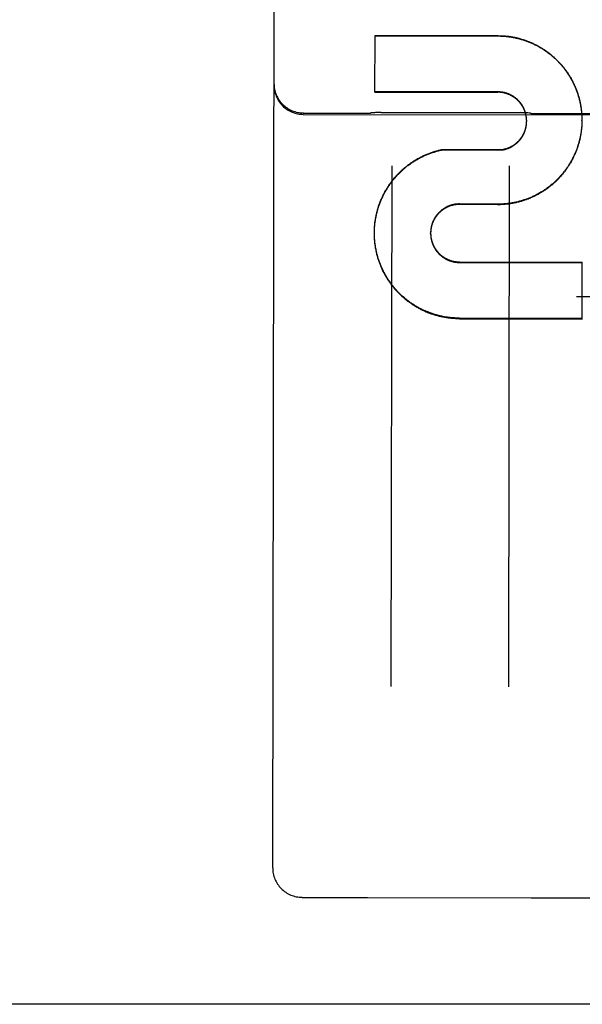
# Model space of a CAD drawing. Header units: inches. Extents: x 0 to 199, y 0 to 129.
# Tile 11 of 43: x 88.604 to 89.2, y 13.128 to 14.171. Entities that reach past the tile are written whole.
import ezdxf

# ---------------------------------------------------------------- set-up
doc = ezdxf.new("R2010")
doc.units = ezdxf.units.IN
doc.header["$LTSCALE"] = 10.923842
doc.header["$MEASUREMENT"] = 0
doc.linetypes.add('HIDDEN', pattern=[0.2, 0.1, -0.1])
doc.layers.get('0').update_dxf_attribs({"linetype": 'CONTINUOUS'})
doc.layers.add('02___PRT_ALL_AXES', color=7, linetype='CONTINUOUS')
doc.layers.add('DEFAULT_2', color=8, linetype='HIDDEN')

msp = doc.modelspace()

# ---------------------------------------------------------------- linework, layer by layer
at = {"color": 3, "linetype": 'Continuous'}
msp.add_line((92.17, 13.1278), (57.2325, 13.1278), dxfattribs=at)
at = {"layer": '02___PRT_ALL_AXES', "color": 8, "linetype": 'HIDDEN'}
for p, q in [((88.9045, 14.0723), (88.9733, 14.0722)), ((88.9045, 14.0709), (89.717, 14.0696)), ((88.9869, 14.073), (89.1346, 14.0728)), ((89.1483, 14.0719), (89.2233, 14.0718)), ((88.9032, 13.2411), (88.9719, 13.241)), ((88.9726, 13.241), (89.1462, 13.2407)), ((89.1469, 13.2407), (89.2219, 13.2406))]:
    msp.add_line(p, q, dxfattribs=at)
at = {"layer": 'DEFAULT_2', "color": 8, "linetype": 'HIDDEN'}
for p, q in [((88.872, 13.2724), (88.875, 15.1677)), ((88.9805, 14.0946), (88.9806, 14.1546)), ((88.9806, 14.1546), (89.1108, 14.1544)), ((88.9806, 14.1542), (89.1108, 14.154)), ((89.1107, 14.0948), (88.9805, 14.095)), ((88.9805, 14.0946), (89.1107, 14.0944)), ((89.1999, 14.0688), (89.1999, 14.0674)), ((89.1999, 14.0678), (89.1999, 14.0664)), ((89.1414, 14.0642), (89.1413, 14.0651)), ((89.1413, 14.0625), (89.1413, 14.0633)), ((89.1413, 14.062), (89.1413, 14.0629)), ((89.1414, 14.0638), (89.1414, 14.0646)), ((89.1414, 14.0635), (89.1414, 14.0642)), ((89.1414, 14.0634), (89.1414, 14.0635)), ((89.1999, 14.0659), (89.1999, 14.0649)), ((89.1999, 14.0645), (89.1999, 14.0649)), ((89.1999, 14.0619), (89.1999, 14.0606)), ((89.0509, 14.0335), (89.1163, 14.0338)), ((89.0509, 14.033), (89.0509, 14.0335)), ((89.1163, 14.0334), (89.1163, 14.0338)), ((88.9982, 14.0165), (88.9973, 13.4644)), ((89.1223, 13.4642), (89.1232, 14.0163)), ((89.0703, 13.9755), (89.0703, 13.976)), ((89.1105, 13.9752), (89.0703, 13.9755)), ((89.1105, 13.9757), (89.0703, 13.976)), ((89.1105, 13.9752), (89.1105, 13.9757)), ((88.9799, 13.9458), (88.9799, 13.9474)), ((88.9799, 13.9448), (88.9799, 13.9464)), ((88.9799, 13.9438), (88.9799, 13.9454)), ((88.9799, 13.9448), (88.9799, 13.9454)), ((88.9799, 13.9428), (88.9799, 13.9444)), ((88.9799, 13.9418), (88.9799, 13.9435)), ((89.0395, 13.9448), (89.0395, 13.9453)), ((89.0702, 13.9145), (89.2003, 13.9143)), ((89.0702, 13.9139), (89.2003, 13.9137)), ((89.2002, 13.854), (89.2003, 13.9143)), ((58.6075, 13.8778), (91.3575, 13.8778)), ((89.2002, 13.8547), (89.0701, 13.8549)), ((89.0701, 13.8543), (89.2002, 13.854)), ((88.9724, 13.241), (88.9726, 13.241)), ((89.1462, 13.2407), (89.1465, 13.2407))]:
    msp.add_line(p, q, dxfattribs=at)
for points in [[(89.1108, 14.1544), (89.1117, 14.1543), (89.1127, 14.1543), (89.1137, 14.1543), (89.1147, 14.1543), (89.1157, 14.1542), (89.1166, 14.1542), (89.1176, 14.1541), (89.1186, 14.154), (89.1196, 14.1539), (89.1205, 14.1538), (89.1215, 14.1537), (89.1225, 14.1536), (89.1235, 14.1534), (89.1244, 14.1533), (89.1254, 14.1531), (89.1264, 14.153), (89.1273, 14.1528), (89.1283, 14.1526), (89.1293, 14.1524), (89.1302, 14.1522), (89.1312, 14.152), (89.1321, 14.1517), (89.1331, 14.1515), (89.134, 14.1512), (89.135, 14.151), (89.1359, 14.1507), (89.1369, 14.1504), (89.1378, 14.1501), (89.1387, 14.1498), (89.1397, 14.1495), (89.1406, 14.1492), (89.1415, 14.1488), (89.1424, 14.1485), (89.1433, 14.1481), (89.1443, 14.1478), (89.1452, 14.1474), (89.1461, 14.147), (89.147, 14.1466), (89.1479, 14.1462), (89.1487, 14.1458), (89.1496, 14.1454), (89.1505, 14.145), (89.1514, 14.1445), (89.1523, 14.1441), (89.1531, 14.1436), (89.154, 14.1431), (89.1548, 14.1426), (89.1557, 14.1422), (89.1565, 14.1417), (89.1574, 14.1411), (89.1582, 14.1406), (89.159, 14.1401), (89.1599, 14.1396), (89.1607, 14.139), (89.1615, 14.1385), (89.1623, 14.1379), (89.1631, 14.1373), (89.1639, 14.1367), (89.1647, 14.1362), (89.1654, 14.1356), (89.1662, 14.135), (89.167, 14.1343), (89.1677, 14.1337), (89.1685, 14.1331), (89.1692, 14.1324), (89.17, 14.1318), (89.1707, 14.1311), (89.1714, 14.1305), (89.1721, 14.1298), (89.1728, 14.1291), (89.1735, 14.1284), (89.1742, 14.1277), (89.1749, 14.127), (89.1756, 14.1263), (89.1763, 14.1256), (89.1769, 14.1249), (89.1776, 14.1242), (89.1782, 14.1234), (89.1789, 14.1227), (89.1795, 14.1219), (89.1801, 14.1212), (89.1807, 14.1204), (89.1813, 14.1196), (89.1819, 14.1188), (89.1825, 14.1181), (89.1831, 14.1173), (89.1837, 14.1165), (89.1842, 14.1157), (89.1848, 14.1148), (89.1853, 14.114), (89.1858, 14.1132), (89.1864, 14.1124), (89.1869, 14.1115), (89.1874, 14.1107), (89.1879, 14.1099), (89.1884, 14.109), (89.1889, 14.1081), (89.1893, 14.1073), (89.1898, 14.1064), (89.1902, 14.1055), (89.1907, 14.1047), (89.1911, 14.1038), (89.1915, 14.1029), (89.1919, 14.102), (89.1923, 14.1011), (89.1927, 14.1002), (89.1931, 14.0993), (89.1935, 14.0984), (89.1938, 14.0975), (89.1942, 14.0966), (89.1945, 14.0957), (89.1949, 14.0947), (89.1952, 14.0938), (89.1955, 14.0929), (89.1958, 14.0919), (89.1961, 14.091), (89.1964, 14.0901), (89.1966, 14.0891), (89.1969, 14.0882), (89.1971, 14.0872), (89.1974, 14.0863), (89.1976, 14.0853), (89.1978, 14.0844), (89.198, 14.0834), (89.1982, 14.0824), (89.1984, 14.0815), (89.1986, 14.0805), (89.1988, 14.0795), (89.1989, 14.0786), (89.1991, 14.0776), (89.1992, 14.0766), (89.1993, 14.0757), (89.1994, 14.0747), (89.1995, 14.0737), (89.1996, 14.0727), (89.1997, 14.0718), (89.1998, 14.0708), (89.1998, 14.0698), (89.1999, 14.0688)], [(89.1108, 14.154), (89.1117, 14.154), (89.1127, 14.154), (89.1137, 14.1539), (89.1147, 14.1539), (89.1156, 14.1538), (89.1166, 14.1538), (89.1176, 14.1537), (89.1185, 14.1536), (89.1195, 14.1535), (89.1205, 14.1534), (89.1214, 14.1533), (89.1224, 14.1532), (89.1234, 14.1531), (89.1243, 14.1529), (89.1253, 14.1528), (89.1263, 14.1526), (89.1272, 14.1524), (89.1282, 14.1522), (89.1291, 14.152), (89.1301, 14.1518), (89.131, 14.1516), (89.132, 14.1514), (89.1329, 14.1512), (89.1339, 14.1509), (89.1348, 14.1506), (89.1357, 14.1504), (89.1367, 14.1501), (89.1376, 14.1498), (89.1385, 14.1495), (89.1395, 14.1492), (89.1404, 14.1489), (89.1413, 14.1485), (89.1422, 14.1482), (89.1431, 14.1479), (89.144, 14.1475), (89.1449, 14.1471), (89.1458, 14.1467), (89.1467, 14.1464), (89.1476, 14.146), (89.1485, 14.1456), (89.1494, 14.1451), (89.1502, 14.1447), (89.1511, 14.1443), (89.152, 14.1438), (89.1528, 14.1434), (89.1537, 14.1429), (89.1546, 14.1424), (89.1554, 14.1419), (89.1562, 14.1414), (89.1571, 14.1409), (89.1579, 14.1404), (89.1587, 14.1399), (89.1595, 14.1394), (89.1604, 14.1388), (89.1612, 14.1383), (89.162, 14.1377), (89.1628, 14.1372), (89.1635, 14.1366), (89.1643, 14.136), (89.1651, 14.1354), (89.1659, 14.1348), (89.1666, 14.1342), (89.1674, 14.1336), (89.1681, 14.133), (89.1689, 14.1324), (89.1696, 14.1317), (89.1703, 14.1311), (89.1711, 14.1304), (89.1718, 14.1297), (89.1725, 14.1291), (89.1732, 14.1284), (89.1739, 14.1277), (89.1746, 14.127), (89.1752, 14.1263), (89.1759, 14.1256), (89.1766, 14.1249), (89.1772, 14.1242), (89.1779, 14.1234), (89.1785, 14.1227), (89.1791, 14.122), (89.1798, 14.1212), (89.1804, 14.1204), (89.181, 14.1197), (89.1816, 14.1189), (89.1822, 14.1181), (89.1827, 14.1174), (89.1833, 14.1166), (89.1839, 14.1158), (89.1844, 14.115), (89.185, 14.1142), (89.1855, 14.1133), (89.186, 14.1125), (89.1865, 14.1117), (89.1871, 14.1109), (89.1876, 14.11), (89.188, 14.1092), (89.1885, 14.1083), (89.189, 14.1075), (89.1895, 14.1066), (89.1899, 14.1058), (89.1904, 14.1049), (89.1908, 14.104), (89.1912, 14.1031), (89.1916, 14.1023), (89.192, 14.1014), (89.1924, 14.1005), (89.1928, 14.0996), (89.1932, 14.0987), (89.1936, 14.0978), (89.1939, 14.0969), (89.1943, 14.096), (89.1946, 14.095), (89.1949, 14.0941), (89.1953, 14.0932), (89.1956, 14.0923), (89.1959, 14.0914), (89.1961, 14.0904), (89.1964, 14.0895), (89.1967, 14.0885), (89.1969, 14.0876), (89.1972, 14.0867), (89.1974, 14.0857), (89.1976, 14.0848), (89.1979, 14.0838), (89.1981, 14.0829), (89.1983, 14.0819), (89.1984, 14.0809), (89.1986, 14.08), (89.1988, 14.079), (89.1989, 14.0781), (89.1991, 14.0771), (89.1992, 14.0761), (89.1993, 14.0752), (89.1994, 14.0742), (89.1995, 14.0732), (89.1996, 14.0723), (89.1997, 14.0713), (89.1998, 14.0703), (89.1998, 14.0693), (89.1999, 14.0684)], [(89.1413, 14.0647), (89.1413, 14.0655), (89.1413, 14.066), (89.1413, 14.0664), (89.1412, 14.0668), (89.1412, 14.0673), (89.1411, 14.0677), (89.1411, 14.0681), (89.141, 14.0686), (89.1409, 14.069), (89.1409, 14.0695), (89.1408, 14.0699), (89.1407, 14.0703), (89.1406, 14.0707), (89.1405, 14.0712), (89.1404, 14.0716), (89.1403, 14.072), (89.1402, 14.0725), (89.1401, 14.0729), (89.1399, 14.0733), (89.1398, 14.0737), (89.1396, 14.0741), (89.1395, 14.0746), (89.1393, 14.075), (89.1392, 14.0754), (89.139, 14.0758), (89.1388, 14.0762), (89.1387, 14.0766), (89.1385, 14.077), (89.1383, 14.0774), (89.1381, 14.0778), (89.1379, 14.0782), (89.1377, 14.0786), (89.1375, 14.079), (89.1373, 14.0793), (89.137, 14.0797), (89.1368, 14.0801), (89.1366, 14.0805), (89.1363, 14.0809), (89.1361, 14.0812), (89.1358, 14.0816), (89.1356, 14.0819), (89.1353, 14.0823), (89.1351, 14.0827), (89.1348, 14.083), (89.1345, 14.0833), (89.1342, 14.0837), (89.134, 14.084), (89.1337, 14.0844), (89.1334, 14.0847), (89.1331, 14.085), (89.1328, 14.0853), (89.1325, 14.0856), (89.1322, 14.086), (89.1318, 14.0863), (89.1315, 14.0866), (89.1312, 14.0869), (89.1309, 14.0872), (89.1305, 14.0874), (89.1302, 14.0877), (89.1298, 14.088), (89.1295, 14.0883), (89.1292, 14.0885), (89.1288, 14.0888), (89.1284, 14.0891), (89.1281, 14.0893), (89.1277, 14.0896), (89.1273, 14.0898), (89.127, 14.0901), (89.1266, 14.0903), (89.1262, 14.0905), (89.1258, 14.0907), (89.1255, 14.0909), (89.1251, 14.0912), (89.1247, 14.0914), (89.1243, 14.0916), (89.1239, 14.0918), (89.1235, 14.0919), (89.1231, 14.0921), (89.1227, 14.0923), (89.1223, 14.0925), (89.1219, 14.0926), (89.1215, 14.0928), (89.121, 14.0929), (89.1206, 14.0931), (89.1202, 14.0932), (89.1198, 14.0934), (89.1194, 14.0935), (89.1189, 14.0936), (89.1185, 14.0937), (89.1181, 14.0938), (89.1177, 14.0939), (89.1172, 14.094), (89.1168, 14.0941), (89.1164, 14.0942), (89.1159, 14.0943), (89.1155, 14.0944), (89.1151, 14.0944), (89.1146, 14.0945), (89.1142, 14.0946), (89.1137, 14.0946), (89.1133, 14.0946), (89.1129, 14.0947), (89.1124, 14.0947), (89.112, 14.0947), (89.1115, 14.0948), (89.1111, 14.0948), (89.1107, 14.0948)], [(89.1413, 14.0651), (89.1413, 14.0655), (89.1413, 14.066), (89.1412, 14.0664), (89.1412, 14.0668), (89.1411, 14.0673), (89.1411, 14.0677), (89.141, 14.0681), (89.141, 14.0686), (89.1409, 14.069), (89.1408, 14.0694), (89.1407, 14.0699), (89.1406, 14.0703), (89.1405, 14.0707), (89.1404, 14.0711), (89.1403, 14.0716), (89.1402, 14.072), (89.1401, 14.0724), (89.1399, 14.0728), (89.1398, 14.0732), (89.1397, 14.0737), (89.1395, 14.0741), (89.1394, 14.0745), (89.1392, 14.0749), (89.139, 14.0753), (89.1389, 14.0757), (89.1387, 14.0761), (89.1385, 14.0765), (89.1383, 14.0769), (89.1381, 14.0773), (89.1379, 14.0777), (89.1377, 14.0781), (89.1375, 14.0784), (89.1373, 14.0788), (89.1371, 14.0792), (89.1369, 14.0796), (89.1367, 14.08), (89.1364, 14.0803), (89.1362, 14.0807), (89.1359, 14.081), (89.1357, 14.0814), (89.1354, 14.0818), (89.1352, 14.0821), (89.1349, 14.0825), (89.1346, 14.0828), (89.1344, 14.0831), (89.1341, 14.0835), (89.1338, 14.0838), (89.1335, 14.0841), (89.1332, 14.0845), (89.1329, 14.0848), (89.1326, 14.0851), (89.1323, 14.0854), (89.132, 14.0857), (89.1317, 14.086), (89.1313, 14.0863), (89.131, 14.0866), (89.1307, 14.0869), (89.1304, 14.0872), (89.13, 14.0875), (89.1297, 14.0877), (89.1293, 14.088), (89.129, 14.0883), (89.1286, 14.0885), (89.1283, 14.0888), (89.1279, 14.089), (89.1276, 14.0893), (89.1272, 14.0895), (89.1268, 14.0897), (89.1265, 14.09), (89.1261, 14.0902), (89.1257, 14.0904), (89.1253, 14.0906), (89.1249, 14.0908), (89.1245, 14.091), (89.1242, 14.0912), (89.1238, 14.0914), (89.1234, 14.0916), (89.123, 14.0918), (89.1226, 14.0919), (89.1222, 14.0921), (89.1218, 14.0923), (89.1213, 14.0924), (89.1209, 14.0926), (89.1205, 14.0927), (89.1201, 14.0929), (89.1197, 14.093), (89.1193, 14.0931), (89.1189, 14.0932), (89.1184, 14.0933), (89.118, 14.0935), (89.1176, 14.0936), (89.1172, 14.0937), (89.1167, 14.0937), (89.1163, 14.0938), (89.1159, 14.0939), (89.1154, 14.094), (89.115, 14.094), (89.1146, 14.0941), (89.1141, 14.0942), (89.1137, 14.0942), (89.1133, 14.0942), (89.1128, 14.0943), (89.1124, 14.0943), (89.112, 14.0943), (89.1115, 14.0943), (89.1111, 14.0944), (89.1107, 14.0944)], [(88.9869, 14.073), (88.9859, 14.073), (88.9847, 14.073), (88.9836, 14.0729), (88.9824, 14.0729), (88.9812, 14.0728), (88.98, 14.0727), (88.9789, 14.0726), (88.9777, 14.0725), (88.9765, 14.0724), (88.9762, 14.0724)], [(89.1453, 14.0721), (89.145, 14.0721), (89.1439, 14.0723), (89.1427, 14.0724), (89.1415, 14.0725), (89.1403, 14.0726), (89.1392, 14.0726), (89.138, 14.0727), (89.1368, 14.0727), (89.1357, 14.0727), (89.1346, 14.0728)], [(89.1999, 14.0669), (89.1999, 14.0654), (89.1999, 14.0645)], [(89.1999, 14.061), (89.1998, 14.06), (89.1997, 14.059), (89.1997, 14.058), (89.1996, 14.0571), (89.1995, 14.0561), (89.1994, 14.0551), (89.1993, 14.0541), (89.1992, 14.0532), (89.199, 14.0522), (89.1989, 14.0512), (89.1987, 14.0502), (89.1985, 14.0493), (89.1984, 14.0483), (89.1982, 14.0473), (89.198, 14.0464), (89.1978, 14.0454), (89.1975, 14.0445), (89.1973, 14.0435), (89.1971, 14.0426), (89.1968, 14.0416), (89.1966, 14.0407), (89.1963, 14.0397), (89.196, 14.0388), (89.1957, 14.0379), (89.1954, 14.0369), (89.1951, 14.036), (89.1948, 14.0351), (89.1944, 14.0341), (89.1941, 14.0332), (89.1937, 14.0323), (89.1934, 14.0314), (89.193, 14.0305), (89.1926, 14.0296), (89.1922, 14.0287), (89.1918, 14.0278), (89.1914, 14.0269), (89.191, 14.026), (89.1905, 14.0251), (89.1901, 14.0243), (89.1896, 14.0234), (89.1892, 14.0225), (89.1887, 14.0217), (89.1882, 14.0208), (89.1877, 14.02), (89.1872, 14.0191), (89.1867, 14.0183), (89.1862, 14.0174), (89.1857, 14.0166), (89.1852, 14.0158), (89.1846, 14.015), (89.1841, 14.0142), (89.1835, 14.0134), (89.1829, 14.0126), (89.1823, 14.0118), (89.1817, 14.011), (89.1811, 14.0102), (89.1805, 14.0095), (89.1799, 14.0087), (89.1793, 14.0079), (89.1787, 14.0072), (89.178, 14.0064), (89.1774, 14.0057), (89.1767, 14.005), (89.1761, 14.0042), (89.1754, 14.0035), (89.1747, 14.0028), (89.174, 14.0021), (89.1733, 14.0014), (89.1726, 14.0007), (89.1719, 14.0001), (89.1712, 13.9994), (89.1705, 13.9987), (89.1697, 13.9981), (89.169, 13.9974), (89.1683, 13.9968), (89.1675, 13.9962), (89.1667, 13.9955), (89.166, 13.9949), (89.1652, 13.9943), (89.1644, 13.9937), (89.1636, 13.9932), (89.1628, 13.9926), (89.162, 13.992), (89.1612, 13.9914), (89.1604, 13.9909), (89.1596, 13.9903), (89.1588, 13.9898), (89.158, 13.9893), (89.1571, 13.9888), (89.1563, 13.9883), (89.1554, 13.9878), (89.1546, 13.9873), (89.1537, 13.9868), (89.1529, 13.9863), (89.152, 13.9859), (89.1511, 13.9854), (89.1503, 13.985), (89.1494, 13.9846), (89.1485, 13.9841), (89.1476, 13.9837), (89.1467, 13.9833), (89.1458, 13.9829), (89.1449, 13.9826), (89.144, 13.9822), (89.1431, 13.9818), (89.1422, 13.9815), (89.1412, 13.9811), (89.1403, 13.9808), (89.1394, 13.9805), (89.1385, 13.9802), (89.1375, 13.9799), (89.1366, 13.9796), (89.1356, 13.9793), (89.1347, 13.979), (89.1338, 13.9788), (89.1328, 13.9785), (89.1319, 13.9783), (89.1309, 13.978), (89.1299, 13.9778), (89.129, 13.9776), (89.128, 13.9774), (89.1271, 13.9772), (89.1261, 13.9771), (89.1251, 13.9769), (89.1242, 13.9767), (89.1232, 13.9766), (89.1222, 13.9765), (89.1212, 13.9763), (89.1203, 13.9762), (89.1193, 13.9761), (89.1183, 13.976), (89.1173, 13.976), (89.1164, 13.9759), (89.1154, 13.9758), (89.1144, 13.9758), (89.1134, 13.9758), (89.1124, 13.9757), (89.1115, 13.9757), (89.1105, 13.9757)], [(89.1999, 14.0606), (89.1998, 14.0596), (89.1997, 14.0586), (89.1997, 14.0576), (89.1996, 14.0567), (89.1995, 14.0557), (89.1994, 14.0547), (89.1993, 14.0538), (89.1992, 14.0528), (89.199, 14.0518), (89.1989, 14.0509), (89.1987, 14.0499), (89.1986, 14.0489), (89.1984, 14.048), (89.1982, 14.047), (89.198, 14.0461), (89.1978, 14.0451), (89.1976, 14.0441), (89.1973, 14.0432), (89.1971, 14.0423), (89.1969, 14.0413), (89.1966, 14.0404), (89.1963, 14.0394), (89.1961, 14.0385), (89.1958, 14.0376), (89.1955, 14.0366), (89.1952, 14.0357), (89.1948, 14.0348), (89.1945, 14.0339), (89.1942, 14.033), (89.1938, 14.032), (89.1935, 14.0311), (89.1931, 14.0302), (89.1927, 14.0293), (89.1923, 14.0284), (89.1919, 14.0276), (89.1915, 14.0267), (89.1911, 14.0258), (89.1907, 14.0249), (89.1902, 14.024), (89.1898, 14.0232), (89.1893, 14.0223), (89.1888, 14.0214), (89.1884, 14.0206), (89.1879, 14.0197), (89.1874, 14.0189), (89.1869, 14.0181), (89.1864, 14.0172), (89.1859, 14.0164), (89.1853, 14.0156), (89.1848, 14.0148), (89.1842, 14.014), (89.1837, 14.0132), (89.1831, 14.0124), (89.1825, 14.0116), (89.182, 14.0108), (89.1814, 14.01), (89.1808, 14.0093), (89.1802, 14.0085), (89.1795, 14.0077), (89.1789, 14.007), (89.1783, 14.0063), (89.1777, 14.0055), (89.177, 14.0048), (89.1763, 14.0041), (89.1757, 14.0034), (89.175, 14.0026), (89.1743, 14.0019), (89.1736, 14.0013), (89.173, 14.0006), (89.1722, 13.9999), (89.1715, 13.9992), (89.1708, 13.9986), (89.1701, 13.9979), (89.1694, 13.9973), (89.1686, 13.9966), (89.1679, 13.996), (89.1671, 13.9954), (89.1664, 13.9948), (89.1656, 13.9942), (89.1648, 13.9936), (89.1641, 13.993), (89.1633, 13.9924), (89.1625, 13.9918), (89.1617, 13.9913), (89.1609, 13.9907), (89.1601, 13.9902), (89.1593, 13.9896), (89.1585, 13.9891), (89.1576, 13.9886), (89.1568, 13.9881), (89.156, 13.9876), (89.1551, 13.9871), (89.1543, 13.9866), (89.1534, 13.9861), (89.1526, 13.9857), (89.1517, 13.9852), (89.1508, 13.9848), (89.15, 13.9843), (89.1491, 13.9839), (89.1482, 13.9835), (89.1473, 13.9831), (89.1464, 13.9827), (89.1455, 13.9823), (89.1446, 13.9819), (89.1437, 13.9816), (89.1428, 13.9812), (89.1419, 13.9809), (89.141, 13.9805), (89.1401, 13.9802), (89.1392, 13.9799), (89.1382, 13.9796), (89.1373, 13.9793), (89.1364, 13.979), (89.1354, 13.9787), (89.1345, 13.9785), (89.1336, 13.9782), (89.1326, 13.978), (89.1317, 13.9777), (89.1307, 13.9775), (89.1298, 13.9773), (89.1288, 13.9771), (89.1279, 13.9769), (89.1269, 13.9767), (89.126, 13.9765), (89.125, 13.9764), (89.124, 13.9762), (89.1231, 13.9761), (89.1221, 13.9759), (89.1212, 13.9758), (89.1202, 13.9757), (89.1192, 13.9756), (89.1182, 13.9755), (89.1173, 13.9754), (89.1163, 13.9754), (89.1153, 13.9753), (89.1144, 13.9753), (89.1134, 13.9752), (89.1124, 13.9752), (89.1114, 13.9752), (89.1105, 13.9752)], [(89.1163, 14.0338), (89.1167, 14.0339), (89.1171, 14.034), (89.1175, 14.0341), (89.118, 14.0342), (89.1184, 14.0343), (89.1188, 14.0344), (89.1193, 14.0345), (89.1197, 14.0346), (89.1201, 14.0348), (89.1205, 14.0349), (89.1209, 14.0351), (89.1213, 14.0352), (89.1218, 14.0354), (89.1222, 14.0355), (89.1226, 14.0357), (89.123, 14.0359), (89.1234, 14.0361), (89.1238, 14.0362), (89.1242, 14.0364), (89.1246, 14.0366), (89.125, 14.0368), (89.1254, 14.037), (89.1257, 14.0373), (89.1261, 14.0375), (89.1265, 14.0377), (89.1269, 14.0379), (89.1273, 14.0382), (89.1276, 14.0384), (89.128, 14.0387), (89.1283, 14.0389), (89.1287, 14.0392), (89.1291, 14.0394), (89.1294, 14.0397), (89.1298, 14.04), (89.1301, 14.0402), (89.1304, 14.0405), (89.1308, 14.0408), (89.1311, 14.0411), (89.1314, 14.0414), (89.1318, 14.0417), (89.1321, 14.042), (89.1324, 14.0423), (89.1327, 14.0426), (89.133, 14.043), (89.1333, 14.0433), (89.1336, 14.0436), (89.1339, 14.0439), (89.1342, 14.0443), (89.1345, 14.0446), (89.1347, 14.045), (89.135, 14.0453), (89.1353, 14.0457), (89.1355, 14.046), (89.1358, 14.0464), (89.136, 14.0467), (89.1363, 14.0471), (89.1365, 14.0475), (89.1368, 14.0478), (89.137, 14.0482), (89.1372, 14.0486), (89.1374, 14.049), (89.1376, 14.0494), (89.1378, 14.0498), (89.1381, 14.0502), (89.1382, 14.0505), (89.1384, 14.0509), (89.1386, 14.0513), (89.1388, 14.0518), (89.139, 14.0522), (89.1391, 14.0526), (89.1393, 14.053), (89.1395, 14.0534), (89.1396, 14.0538), (89.1398, 14.0542), (89.1399, 14.0546), (89.14, 14.0551), (89.1401, 14.0555), (89.1403, 14.0559), (89.1404, 14.0563), (89.1405, 14.0568), (89.1406, 14.0572), (89.1407, 14.0576), (89.1408, 14.0581), (89.1409, 14.0585), (89.1409, 14.0589), (89.141, 14.0594), (89.1411, 14.0598), (89.1411, 14.0602), (89.1412, 14.0607), (89.1412, 14.0611), (89.1413, 14.0615), (89.1413, 14.062), (89.1413, 14.0624)], [(89.1163, 14.0334), (89.1167, 14.0334), (89.1171, 14.0335), (89.1175, 14.0336), (89.118, 14.0337), (89.1184, 14.0338), (89.1188, 14.0339), (89.1192, 14.0341), (89.1196, 14.0342), (89.1201, 14.0343), (89.1205, 14.0345), (89.1209, 14.0346), (89.1213, 14.0347), (89.1217, 14.0349), (89.1221, 14.0351), (89.1225, 14.0352), (89.1229, 14.0354), (89.1233, 14.0356), (89.1237, 14.0358), (89.1241, 14.0359), (89.1245, 14.0361), (89.1249, 14.0363), (89.1253, 14.0365), (89.1256, 14.0368), (89.126, 14.037), (89.1264, 14.0372), (89.1268, 14.0374), (89.1271, 14.0377), (89.1275, 14.0379), (89.1279, 14.0381), (89.1282, 14.0384), (89.1286, 14.0386), (89.1289, 14.0389), (89.1293, 14.0392), (89.1296, 14.0394), (89.13, 14.0397), (89.1303, 14.04), (89.1307, 14.0403), (89.131, 14.0405), (89.1313, 14.0408), (89.1316, 14.0411), (89.1319, 14.0414), (89.1323, 14.0417), (89.1326, 14.0421), (89.1329, 14.0424), (89.1332, 14.0427), (89.1335, 14.043), (89.1338, 14.0433), (89.134, 14.0437), (89.1343, 14.044), (89.1346, 14.0443), (89.1349, 14.0447), (89.1351, 14.045), (89.1354, 14.0454), (89.1356, 14.0457), (89.1359, 14.0461), (89.1361, 14.0465), (89.1364, 14.0468), (89.1366, 14.0472), (89.1369, 14.0476), (89.1371, 14.0479), (89.1373, 14.0483), (89.1375, 14.0487), (89.1377, 14.0491), (89.1379, 14.0495), (89.1381, 14.0499), (89.1383, 14.0502), (89.1385, 14.0506), (89.1387, 14.051), (89.1389, 14.0514), (89.139, 14.0518), (89.1392, 14.0523), (89.1393, 14.0527), (89.1395, 14.0531), (89.1396, 14.0535), (89.1398, 14.0539), (89.1399, 14.0543), (89.1401, 14.0547), (89.1402, 14.0551), (89.1403, 14.0556), (89.1404, 14.056), (89.1405, 14.0564), (89.1406, 14.0568), (89.1407, 14.0573), (89.1408, 14.0577), (89.1409, 14.0581), (89.1409, 14.0586), (89.141, 14.059), (89.1411, 14.0594), (89.1411, 14.0599), (89.1412, 14.0603), (89.1412, 14.0607), (89.1413, 14.0612), (89.1413, 14.0616), (89.1413, 14.062)], [(89.1413, 14.0629), (89.1414, 14.0637), (89.1414, 14.064)], [(89.1999, 14.0649), (89.1999, 14.0639), (89.1999, 14.0629), (89.1999, 14.0615)], [(89.1999, 14.0645), (89.1999, 14.0635), (89.1999, 14.0625)], [(88.9799, 13.9467), (88.9799, 13.9484), (88.98, 13.9494), (88.98, 13.9503), (88.9801, 13.9513), (88.9801, 13.9523), (88.9802, 13.9533), (88.9803, 13.9543), (88.9804, 13.9553), (88.9805, 13.9562), (88.9807, 13.9572), (88.9808, 13.9582), (88.9809, 13.9592), (88.9811, 13.9601), (88.9813, 13.9611), (88.9814, 13.9621), (88.9816, 13.9631), (88.9818, 13.964), (88.982, 13.965), (88.9823, 13.9659), (88.9825, 13.9669), (88.9827, 13.9679), (88.983, 13.9688), (88.9832, 13.9698), (88.9835, 13.9707), (88.9838, 13.9716), (88.9841, 13.9726), (88.9844, 13.9735), (88.9847, 13.9745), (88.985, 13.9754), (88.9854, 13.9763), (88.9857, 13.9772), (88.9861, 13.9782), (88.9864, 13.9791), (88.9868, 13.98), (88.9872, 13.9809), (88.9876, 13.9818), (88.988, 13.9827), (88.9884, 13.9836), (88.9888, 13.9845), (88.9893, 13.9854), (88.9897, 13.9863), (88.9902, 13.9871), (88.9906, 13.988), (88.9911, 13.9889), (88.9916, 13.9897), (88.9921, 13.9906), (88.9926, 13.9914), (88.9931, 13.9923), (88.9936, 13.9931), (88.9941, 13.994), (88.9947, 13.9948), (88.9952, 13.9956), (88.9958, 13.9964), (88.9963, 13.9972), (88.9969, 13.998), (88.9975, 13.9988), (88.9981, 13.9996), (88.9987, 14.0004), (88.9993, 14.0012), (88.9999, 14.0019), (89.0005, 14.0027), (89.0011, 14.0035), (89.0018, 14.0042), (89.0024, 14.005), (89.0031, 14.0057), (89.0037, 14.0064), (89.0044, 14.0072), (89.0051, 14.0079), (89.0058, 14.0086), (89.0065, 14.0093), (89.0072, 14.01), (89.0079, 14.0106), (89.0086, 14.0113), (89.0093, 14.012), (89.0101, 14.0127), (89.0108, 14.0133), (89.0115, 14.0139), (89.0123, 14.0146), (89.0131, 14.0152), (89.0138, 14.0158), (89.0146, 14.0164), (89.0154, 14.017), (89.0162, 14.0176), (89.017, 14.0182), (89.0178, 14.0188), (89.0186, 14.0194), (89.0194, 14.0199), (89.0202, 14.0205), (89.021, 14.021), (89.0218, 14.0216), (89.0227, 14.0221), (89.0235, 14.0226), (89.0244, 14.0231), (89.0252, 14.0236), (89.0261, 14.0241), (89.0269, 14.0246), (89.0278, 14.025), (89.0287, 14.0255), (89.0296, 14.0259), (89.0304, 14.0264), (89.0313, 14.0268), (89.0322, 14.0272), (89.0331, 14.0276), (89.034, 14.028), (89.0349, 14.0284), (89.0358, 14.0288), (89.0368, 14.0292), (89.0377, 14.0295), (89.0386, 14.0299), (89.0395, 14.0302), (89.0405, 14.0305), (89.0414, 14.0309), (89.0423, 14.0312), (89.0433, 14.0315), (89.0442, 14.0318), (89.0451, 14.032), (89.0461, 14.0323), (89.047, 14.0326), (89.048, 14.0328), (89.049, 14.033), (89.0499, 14.0333), (89.0509, 14.0335)], [(88.9799, 13.9477), (88.9799, 13.9487), (88.98, 13.9497), (88.9801, 13.9507), (88.9801, 13.9516), (88.9802, 13.9526), (88.9803, 13.9536), (88.9804, 13.9546), (88.9805, 13.9556), (88.9806, 13.9565), (88.9808, 13.9575), (88.9809, 13.9585), (88.9811, 13.9594), (88.9812, 13.9604), (88.9814, 13.9614), (88.9816, 13.9623), (88.9818, 13.9633), (88.982, 13.9642), (88.9822, 13.9652), (88.9824, 13.9662), (88.9827, 13.9671), (88.9829, 13.9681), (88.9832, 13.969), (88.9834, 13.9699), (88.9837, 13.9709), (88.984, 13.9718), (88.9843, 13.9728), (88.9846, 13.9737), (88.9849, 13.9746), (88.9853, 13.9755), (88.9856, 13.9765), (88.986, 13.9774), (88.9863, 13.9783), (88.9867, 13.9792), (88.9871, 13.9801), (88.9875, 13.981), (88.9879, 13.9819), (88.9883, 13.9828), (88.9887, 13.9837), (88.9891, 13.9846), (88.9895, 13.9854), (88.99, 13.9863), (88.9904, 13.9872), (88.9909, 13.988), (88.9914, 13.9889), (88.9919, 13.9897), (88.9924, 13.9906), (88.9929, 13.9914), (88.9934, 13.9923), (88.9939, 13.9931), (88.9944, 13.9939), (88.9949, 13.9947), (88.9955, 13.9956), (88.9961, 13.9964), (88.9966, 13.9972), (88.9972, 13.998), (88.9978, 13.9987), (88.9984, 13.9995), (88.999, 14.0003), (88.9996, 14.0011), (89.0002, 14.0018), (89.0008, 14.0026), (89.0014, 14.0033), (89.0021, 14.0041), (89.0027, 14.0048), (89.0034, 14.0055), (89.004, 14.0063), (89.0047, 14.007), (89.0054, 14.0077), (89.0061, 14.0084), (89.0068, 14.0091), (89.0075, 14.0098), (89.0082, 14.0104), (89.0089, 14.0111), (89.0096, 14.0118), (89.0103, 14.0124), (89.0111, 14.0131), (89.0118, 14.0137), (89.0126, 14.0143), (89.0133, 14.015), (89.0141, 14.0156), (89.0148, 14.0162), (89.0156, 14.0168), (89.0164, 14.0174), (89.0172, 14.0179), (89.018, 14.0185), (89.0188, 14.0191), (89.0196, 14.0196), (89.0204, 14.0202), (89.0212, 14.0207), (89.0221, 14.0212), (89.0229, 14.0217), (89.0237, 14.0222), (89.0246, 14.0227), (89.0254, 14.0232), (89.0263, 14.0237), (89.0271, 14.0242), (89.028, 14.0246), (89.0289, 14.0251), (89.0297, 14.0255), (89.0306, 14.026), (89.0315, 14.0264), (89.0324, 14.0268), (89.0333, 14.0272), (89.0342, 14.0276), (89.0351, 14.028), (89.036, 14.0284), (89.0369, 14.0287), (89.0378, 14.0291), (89.0387, 14.0294), (89.0396, 14.0298), (89.0405, 14.0301), (89.0415, 14.0304), (89.0424, 14.0307), (89.0433, 14.031), (89.0443, 14.0313), (89.0452, 14.0316), (89.0461, 14.0319), (89.0471, 14.0321), (89.048, 14.0324), (89.049, 14.0326), (89.0499, 14.0328), (89.0509, 14.033)], [(89.0703, 13.976), (89.0699, 13.976), (89.0695, 13.976), (89.069, 13.976), (89.0686, 13.9759), (89.0682, 13.9759), (89.0677, 13.9759), (89.0673, 13.9758), (89.0668, 13.9758), (89.0664, 13.9757), (89.066, 13.9757), (89.0655, 13.9756), (89.0651, 13.9756), (89.0647, 13.9755), (89.0642, 13.9754), (89.0638, 13.9753), (89.0634, 13.9752), (89.063, 13.9751), (89.0625, 13.975), (89.0621, 13.9749), (89.0617, 13.9748), (89.0613, 13.9746), (89.0608, 13.9745), (89.0604, 13.9744), (89.06, 13.9742), (89.0596, 13.9741), (89.0592, 13.9739), (89.0588, 13.9738), (89.0584, 13.9736), (89.058, 13.9734), (89.0576, 13.9733), (89.0572, 13.9731), (89.0568, 13.9729), (89.0564, 13.9727), (89.056, 13.9725), (89.0556, 13.9723), (89.0552, 13.9721), (89.0548, 13.9718), (89.0545, 13.9716), (89.0541, 13.9714), (89.0537, 13.9712), (89.0533, 13.9709), (89.053, 13.9707), (89.0526, 13.9704), (89.0523, 13.9702), (89.0519, 13.9699), (89.0515, 13.9696), (89.0512, 13.9694), (89.0509, 13.9691), (89.0505, 13.9688), (89.0502, 13.9685), (89.0499, 13.9683), (89.0495, 13.968), (89.0492, 13.9677), (89.0489, 13.9674), (89.0486, 13.967), (89.0483, 13.9667), (89.048, 13.9664), (89.0477, 13.9661), (89.0474, 13.9658), (89.0471, 13.9654), (89.0468, 13.9651), (89.0465, 13.9648), (89.0462, 13.9644), (89.046, 13.9641), (89.0457, 13.9637), (89.0454, 13.9634), (89.0452, 13.963), (89.0449, 13.9627), (89.0447, 13.9623), (89.0444, 13.9619), (89.0442, 13.9616), (89.044, 13.9612), (89.0437, 13.9608), (89.0435, 13.9604), (89.0433, 13.9601), (89.0431, 13.9597), (89.0429, 13.9593), (89.0427, 13.9589), (89.0425, 13.9585), (89.0423, 13.9581), (89.0421, 13.9577), (89.042, 13.9573), (89.0418, 13.9569), (89.0416, 13.9565), (89.0415, 13.9561), (89.0413, 13.9557), (89.0412, 13.9552), (89.041, 13.9548), (89.0409, 13.9544), (89.0408, 13.954), (89.0407, 13.9536), (89.0405, 13.9531), (89.0404, 13.9527), (89.0403, 13.9523), (89.0402, 13.9519), (89.0401, 13.9514), (89.04, 13.951), (89.04, 13.9506), (89.0399, 13.9501), (89.0398, 13.9497), (89.0398, 13.9493), (89.0397, 13.9488), (89.0397, 13.9484), (89.0396, 13.948), (89.0396, 13.9475), (89.0396, 13.9471), (89.0395, 13.9466), (89.0395, 13.9462), (89.0395, 13.9458), (89.0395, 13.9453)], [(89.0703, 13.9755), (89.0699, 13.9755), (89.0695, 13.9755), (89.069, 13.9755), (89.0686, 13.9754), (89.0682, 13.9754), (89.0677, 13.9754), (89.0673, 13.9753), (89.0669, 13.9753), (89.0664, 13.9752), (89.066, 13.9752), (89.0656, 13.9751), (89.0652, 13.9751), (89.0647, 13.975), (89.0643, 13.9749), (89.0639, 13.9748), (89.0634, 13.9747), (89.063, 13.9746), (89.0626, 13.9745), (89.0622, 13.9744), (89.0618, 13.9743), (89.0613, 13.9742), (89.0609, 13.974), (89.0605, 13.9739), (89.0601, 13.9738), (89.0597, 13.9736), (89.0593, 13.9735), (89.0589, 13.9733), (89.0585, 13.9731), (89.0581, 13.973), (89.0577, 13.9728), (89.0573, 13.9726), (89.0569, 13.9724), (89.0565, 13.9722), (89.0561, 13.972), (89.0557, 13.9718), (89.0553, 13.9716), (89.055, 13.9714), (89.0546, 13.9712), (89.0542, 13.971), (89.0539, 13.9707), (89.0535, 13.9705), (89.0531, 13.9703), (89.0528, 13.97), (89.0524, 13.9698), (89.0521, 13.9695), (89.0517, 13.9692), (89.0514, 13.969), (89.051, 13.9687), (89.0507, 13.9684), (89.0503, 13.9682), (89.05, 13.9679), (89.0497, 13.9676), (89.0494, 13.9673), (89.0491, 13.967), (89.0487, 13.9667), (89.0484, 13.9664), (89.0481, 13.9661), (89.0478, 13.9658), (89.0475, 13.9654), (89.0472, 13.9651), (89.047, 13.9648), (89.0467, 13.9645), (89.0464, 13.9641), (89.0461, 13.9638), (89.0459, 13.9634), (89.0456, 13.9631), (89.0453, 13.9627), (89.0451, 13.9624), (89.0448, 13.962), (89.0446, 13.9617), (89.0444, 13.9613), (89.0441, 13.9609), (89.0439, 13.9606), (89.0437, 13.9602), (89.0435, 13.9598), (89.0432, 13.9594), (89.043, 13.959), (89.0428, 13.9586), (89.0426, 13.9583), (89.0425, 13.9579), (89.0423, 13.9575), (89.0421, 13.9571), (89.0419, 13.9567), (89.0418, 13.9563), (89.0416, 13.9559), (89.0414, 13.9555), (89.0413, 13.955), (89.0411, 13.9546), (89.041, 13.9542), (89.0409, 13.9538), (89.0408, 13.9534), (89.0406, 13.953), (89.0405, 13.9525), (89.0404, 13.9521), (89.0403, 13.9517), (89.0402, 13.9513), (89.0401, 13.9508), (89.04, 13.9504), (89.04, 13.95), (89.0399, 13.9496), (89.0398, 13.9491), (89.0398, 13.9487), (89.0397, 13.9483), (89.0397, 13.9478), (89.0396, 13.9474), (89.0396, 13.947), (89.0396, 13.9465), (89.0395, 13.9461), (89.0395, 13.9456), (89.0395, 13.9452), (89.0395, 13.9448)], [(89.0701, 13.8549), (89.0691, 13.8549), (89.0681, 13.8549), (89.0671, 13.855), (89.0662, 13.855), (89.0652, 13.8551), (89.0642, 13.8551), (89.0632, 13.8552), (89.0622, 13.8553), (89.0612, 13.8554), (89.0603, 13.8555), (89.0593, 13.8556), (89.0583, 13.8557), (89.0573, 13.8558), (89.0564, 13.856), (89.0554, 13.8561), (89.0544, 13.8563), (89.0534, 13.8565), (89.0525, 13.8567), (89.0515, 13.8569), (89.0505, 13.8571), (89.0496, 13.8573), (89.0486, 13.8575), (89.0477, 13.8578), (89.0467, 13.858), (89.0458, 13.8583), (89.0448, 13.8586), (89.0439, 13.8588), (89.0429, 13.8591), (89.042, 13.8594), (89.0411, 13.8597), (89.0401, 13.8601), (89.0392, 13.8604), (89.0383, 13.8607), (89.0374, 13.8611), (89.0364, 13.8615), (89.0355, 13.8618), (89.0346, 13.8622), (89.0337, 13.8626), (89.0328, 13.863), (89.0319, 13.8634), (89.031, 13.8639), (89.0301, 13.8643), (89.0293, 13.8647), (89.0284, 13.8652), (89.0275, 13.8656), (89.0266, 13.8661), (89.0258, 13.8666), (89.0249, 13.8671), (89.0241, 13.8676), (89.0232, 13.8681), (89.0224, 13.8686), (89.0216, 13.8691), (89.0207, 13.8697), (89.0199, 13.8702), (89.0191, 13.8708), (89.0183, 13.8713), (89.0175, 13.8719), (89.0167, 13.8725), (89.0159, 13.8731), (89.0151, 13.8737), (89.0143, 13.8743), (89.0136, 13.8749), (89.0128, 13.8755), (89.012, 13.8761), (89.0113, 13.8768), (89.0105, 13.8774), (89.0098, 13.8781), (89.0091, 13.8787), (89.0083, 13.8794), (89.0076, 13.8801), (89.0069, 13.8808), (89.0062, 13.8815), (89.0055, 13.8822), (89.0048, 13.8829), (89.0042, 13.8836), (89.0035, 13.8843), (89.0028, 13.8851), (89.0022, 13.8858), (89.0015, 13.8865), (89.0009, 13.8873), (89.0003, 13.8881), (88.9997, 13.8888), (88.999, 13.8896), (88.9984, 13.8904), (88.9978, 13.8912), (88.9973, 13.892), (88.9967, 13.8927), (88.9961, 13.8936), (88.9956, 13.8944), (88.995, 13.8952), (88.9945, 13.896), (88.9939, 13.8968), (88.9934, 13.8977), (88.9929, 13.8985), (88.9924, 13.8994), (88.9919, 13.9002), (88.9914, 13.9011), (88.9909, 13.9019), (88.9905, 13.9028), (88.99, 13.9037), (88.9895, 13.9045), (88.9891, 13.9054), (88.9887, 13.9063), (88.9883, 13.9072), (88.9878, 13.9081), (88.9874, 13.909), (88.9871, 13.9099), (88.9867, 13.9108), (88.9863, 13.9117), (88.9859, 13.9127), (88.9856, 13.9136), (88.9853, 13.9145), (88.9849, 13.9154), (88.9846, 13.9164), (88.9843, 13.9173), (88.984, 13.9182), (88.9837, 13.9192), (88.9834, 13.9201), (88.9832, 13.9211), (88.9829, 13.922), (88.9826, 13.923), (88.9824, 13.9239), (88.9822, 13.9249), (88.982, 13.9259), (88.9818, 13.9268), (88.9816, 13.9278), (88.9814, 13.9288), (88.9812, 13.9297), (88.981, 13.9307), (88.9809, 13.9317), (88.9807, 13.9326), (88.9806, 13.9336), (88.9805, 13.9346), (88.9804, 13.9356), (88.9803, 13.9366), (88.9802, 13.9375), (88.9801, 13.9385), (88.98, 13.9395), (88.98, 13.9405), (88.9799, 13.9415), (88.9799, 13.9425)], [(89.0701, 13.8543), (89.0691, 13.8543), (89.0682, 13.8543), (89.0672, 13.8543), (89.0662, 13.8543), (89.0652, 13.8544), (89.0643, 13.8544), (89.0633, 13.8545), (89.0623, 13.8546), (89.0613, 13.8547), (89.0604, 13.8548), (89.0594, 13.8549), (89.0584, 13.855), (89.0575, 13.8552), (89.0565, 13.8553), (89.0555, 13.8555), (89.0546, 13.8556), (89.0536, 13.8558), (89.0526, 13.856), (89.0517, 13.8562), (89.0507, 13.8564), (89.0498, 13.8566), (89.0488, 13.8568), (89.0479, 13.8571), (89.0469, 13.8573), (89.046, 13.8576), (89.0451, 13.8578), (89.0441, 13.8581), (89.0432, 13.8584), (89.0423, 13.8587), (89.0413, 13.859), (89.0404, 13.8593), (89.0395, 13.8596), (89.0386, 13.86), (89.0377, 13.8603), (89.0367, 13.8607), (89.0358, 13.8611), (89.0349, 13.8614), (89.034, 13.8618), (89.0331, 13.8622), (89.0323, 13.8626), (89.0314, 13.863), (89.0305, 13.8635), (89.0296, 13.8639), (89.0287, 13.8643), (89.0279, 13.8648), (89.027, 13.8653), (89.0262, 13.8657), (89.0253, 13.8662), (89.0245, 13.8667), (89.0236, 13.8672), (89.0228, 13.8677), (89.022, 13.8682), (89.0211, 13.8688), (89.0203, 13.8693), (89.0195, 13.8698), (89.0187, 13.8704), (89.0179, 13.871), (89.0171, 13.8715), (89.0163, 13.8721), (89.0155, 13.8727), (89.0148, 13.8733), (89.014, 13.8739), (89.0132, 13.8745), (89.0125, 13.8751), (89.0117, 13.8758), (89.011, 13.8764), (89.0102, 13.877), (89.0095, 13.8777), (89.0088, 13.8784), (89.0081, 13.879), (89.0074, 13.8797), (89.0067, 13.8804), (89.006, 13.8811), (89.0053, 13.8818), (89.0046, 13.8825), (89.0039, 13.8832), (89.0033, 13.8839), (89.0026, 13.8847), (89.002, 13.8854), (89.0013, 13.8861), (89.0007, 13.8869), (89.0001, 13.8877), (88.9995, 13.8884), (88.9989, 13.8892), (88.9983, 13.89), (88.9977, 13.8908), (88.9971, 13.8915), (88.9965, 13.8923), (88.996, 13.8931), (88.9954, 13.894), (88.9949, 13.8948), (88.9943, 13.8956), (88.9938, 13.8964), (88.9933, 13.8972), (88.9928, 13.8981), (88.9923, 13.8989), (88.9918, 13.8998), (88.9913, 13.9006), (88.9908, 13.9015), (88.9904, 13.9024), (88.9899, 13.9032), (88.9895, 13.9041), (88.989, 13.905), (88.9886, 13.9059), (88.9882, 13.9068), (88.9878, 13.9076), (88.9874, 13.9085), (88.987, 13.9094), (88.9866, 13.9103), (88.9863, 13.9113), (88.9859, 13.9122), (88.9856, 13.9131), (88.9852, 13.914), (88.9849, 13.9149), (88.9846, 13.9159), (88.9843, 13.9168), (88.984, 13.9177), (88.9837, 13.9187), (88.9834, 13.9196), (88.9831, 13.9206), (88.9829, 13.9215), (88.9826, 13.9224), (88.9824, 13.9234), (88.9822, 13.9244), (88.982, 13.9253), (88.9818, 13.9263), (88.9816, 13.9272), (88.9814, 13.9282), (88.9812, 13.9292), (88.981, 13.9301), (88.9809, 13.9311), (88.9807, 13.9321), (88.9806, 13.933), (88.9805, 13.934), (88.9804, 13.935), (88.9803, 13.936), (88.9802, 13.9369), (88.9801, 13.9379), (88.98, 13.9389), (88.98, 13.9399), (88.9799, 13.9409), (88.9799, 13.9418)], [(89.0395, 13.9453), (89.0395, 13.9449), (89.0395, 13.9444), (89.0395, 13.944), (89.0396, 13.9436), (89.0396, 13.9431), (89.0396, 13.9427), (89.0397, 13.9423), (89.0397, 13.9418), (89.0398, 13.9414), (89.0398, 13.9409), (89.0399, 13.9405), (89.0399, 13.9401), (89.04, 13.9396), (89.0401, 13.9392), (89.0402, 13.9388), (89.0403, 13.9384), (89.0404, 13.9379), (89.0405, 13.9375), (89.0406, 13.9371), (89.0407, 13.9367), (89.0409, 13.9362), (89.041, 13.9358), (89.0411, 13.9354), (89.0413, 13.935), (89.0414, 13.9346), (89.0416, 13.9342), (89.0417, 13.9338), (89.0419, 13.9333), (89.0421, 13.9329), (89.0423, 13.9325), (89.0424, 13.9321), (89.0426, 13.9317), (89.0428, 13.9314), (89.043, 13.931), (89.0432, 13.9306), (89.0434, 13.9302), (89.0437, 13.9298), (89.0439, 13.9294), (89.0441, 13.9291), (89.0444, 13.9287), (89.0446, 13.9283), (89.0448, 13.928), (89.0451, 13.9276), (89.0453, 13.9272), (89.0456, 13.9269), (89.0459, 13.9265), (89.0461, 13.9262), (89.0464, 13.9258), (89.0467, 13.9255), (89.047, 13.9252), (89.0473, 13.9248), (89.0476, 13.9245), (89.0479, 13.9242), (89.0482, 13.9239), (89.0485, 13.9236), (89.0488, 13.9232), (89.0491, 13.9229), (89.0494, 13.9226), (89.0497, 13.9223), (89.0501, 13.9221), (89.0504, 13.9218), (89.0507, 13.9215), (89.0511, 13.9212), (89.0514, 13.9209), (89.0518, 13.9207), (89.0521, 13.9204), (89.0525, 13.9202), (89.0528, 13.9199), (89.0532, 13.9197), (89.0536, 13.9194), (89.054, 13.9192), (89.0543, 13.919), (89.0547, 13.9187), (89.0551, 13.9185), (89.0555, 13.9183), (89.0559, 13.9181), (89.0562, 13.9179), (89.0566, 13.9177), (89.057, 13.9175), (89.0574, 13.9173), (89.0578, 13.9171), (89.0582, 13.917), (89.0586, 13.9168), (89.059, 13.9166), (89.0595, 13.9165), (89.0599, 13.9163), (89.0603, 13.9162), (89.0607, 13.916), (89.0611, 13.9159), (89.0615, 13.9158), (89.062, 13.9156), (89.0624, 13.9155), (89.0628, 13.9154), (89.0632, 13.9153), (89.0637, 13.9152), (89.0641, 13.9151), (89.0645, 13.915), (89.065, 13.915), (89.0654, 13.9149), (89.0658, 13.9148), (89.0663, 13.9148), (89.0667, 13.9147), (89.0671, 13.9147), (89.0676, 13.9146), (89.068, 13.9146), (89.0684, 13.9146), (89.0689, 13.9145), (89.0693, 13.9145), (89.0698, 13.9145), (89.0702, 13.9145)], [(89.0395, 13.9448), (89.0395, 13.9443), (89.0395, 13.9439), (89.0395, 13.9435), (89.0396, 13.943), (89.0396, 13.9426), (89.0396, 13.9422), (89.0396, 13.9417), (89.0397, 13.9413), (89.0397, 13.9409), (89.0398, 13.9404), (89.0399, 13.94), (89.0399, 13.9396), (89.04, 13.9391), (89.0401, 13.9387), (89.0402, 13.9383), (89.0403, 13.9379), (89.0404, 13.9374), (89.0405, 13.937), (89.0406, 13.9366), (89.0407, 13.9362), (89.0408, 13.9357), (89.041, 13.9353), (89.0411, 13.9349), (89.0412, 13.9345), (89.0414, 13.9341), (89.0415, 13.9337), (89.0417, 13.9333), (89.0419, 13.9329), (89.042, 13.9325), (89.0422, 13.9321), (89.0424, 13.9317), (89.0426, 13.9313), (89.0428, 13.9309), (89.043, 13.9305), (89.0432, 13.9301), (89.0434, 13.9297), (89.0436, 13.9294), (89.0438, 13.929), (89.044, 13.9286), (89.0443, 13.9282), (89.0445, 13.9279), (89.0448, 13.9275), (89.045, 13.9271), (89.0453, 13.9268), (89.0455, 13.9264), (89.0458, 13.9261), (89.046, 13.9257), (89.0463, 13.9254), (89.0466, 13.9251), (89.0469, 13.9247), (89.0471, 13.9244), (89.0474, 13.9241), (89.0477, 13.9237), (89.048, 13.9234), (89.0483, 13.9231), (89.0486, 13.9228), (89.049, 13.9225), (89.0493, 13.9222), (89.0496, 13.9219), (89.0499, 13.9216), (89.0502, 13.9213), (89.0506, 13.9211), (89.0509, 13.9208), (89.0512, 13.9205), (89.0516, 13.9202), (89.0519, 13.92), (89.0523, 13.9197), (89.0526, 13.9195), (89.053, 13.9192), (89.0534, 13.919), (89.0537, 13.9187), (89.0541, 13.9185), (89.0545, 13.9183), (89.0548, 13.9181), (89.0552, 13.9178), (89.0556, 13.9176), (89.056, 13.9174), (89.0564, 13.9172), (89.0568, 13.917), (89.0572, 13.9169), (89.0576, 13.9167), (89.058, 13.9165), (89.0584, 13.9163), (89.0588, 13.9162), (89.0592, 13.916), (89.0596, 13.9158), (89.06, 13.9157), (89.0604, 13.9156), (89.0608, 13.9154), (89.0612, 13.9153), (89.0616, 13.9152), (89.062, 13.915), (89.0625, 13.9149), (89.0629, 13.9148), (89.0633, 13.9147), (89.0637, 13.9146), (89.0642, 13.9145), (89.0646, 13.9145), (89.065, 13.9144), (89.0654, 13.9143), (89.0659, 13.9142), (89.0663, 13.9142), (89.0667, 13.9141), (89.0672, 13.9141), (89.0676, 13.914), (89.068, 13.914), (89.0685, 13.914), (89.0689, 13.914), (89.0693, 13.9139), (89.0698, 13.9139), (89.0702, 13.9139)]]:
    msp.add_lwpolyline(points, dxfattribs=at)
for centre, radius, start, end in [((88.9046, 14.1036), 0.0312, 179.9082, 269.9082), ((88.9046, 14.1021), 0.0312, 179.9082, 269.9082), ((88.9733, 14.0972), 0.025, 269.9082, 276.7216), ((89.1483, 14.0969), 0.025, 263.0947, 269.9082), ((88.9032, 13.2724), 0.0312, 179.9082, 269.9082), ((88.972, 13.266), 0.025, 269.9082, 270.8985), ((89.147, 13.2657), 0.025, 268.9179, 269.9082)]:
    msp.add_arc(centre, radius, start, end, dxfattribs=at)
msp.add_ellipse((131.721, 14.1461), major_axis=(829.0145, 4.0027), ratio=0.000112, start_param=1.62221, end_param=1.622289, dxfattribs=at)

doc.saveas('drawing.dxf')
